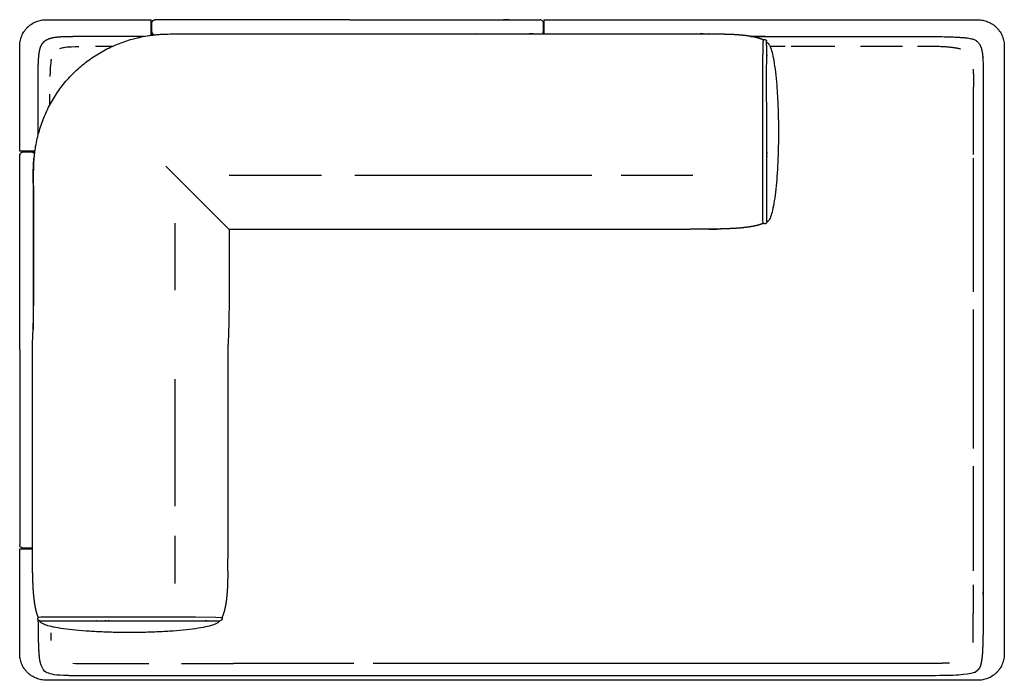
# Model space of a CAD drawing. Header units: millimetres. Extents: x -429 to 783, y -778 to 171.
# Tile 3 of 219: x -429 to -280, y -583 to -483. Entities that reach past the tile are written whole.
import ezdxf

# ---------------------------------------------------------------- set-up
doc = ezdxf.new("R2010")
doc.units = ezdxf.units.MM
doc.layers.get('0').update_dxf_attribs({"true_color": 0x000000})

msp = doc.modelspace()

# ---------------------------------------------------------------- linework, layer by layer
at = {"linetype": 'Continuous', "lineweight": -3}
for p, q in [((-405.89, -523.74), (-405.89, -513.6)), ((-405.89, -546.58), (-405.89, -537.25)), ((-405.89, -556.48), (-405.89, -546.58)), ((-405.89, -568.15), (-405.89, -560.95)), ((-426.59, -573.33), (-426.59, -573.33)), ((-421.35, -580.26), (-420.97, -580.27)), ((-420.97, -580.27), (-420.54, -580.27)), ((-420.54, -580.27), (-420.07, -580.27)), ((-420.07, -580.27), (-419.57, -580.27)), ((-419.57, -580.27), (-419.03, -580.27)), ((-394.25, -580.27), (-397.01, -580.27)), ((-391.3, -580.27), (-394.25, -580.27)), ((-388.19, -580.27), (-391.3, -580.27)), ((-384.95, -580.27), (-388.19, -580.27)), ((-381.62, -580.27), (-384.95, -580.27)), ((-378.83, -580.27), (-381.62, -580.27)), ((-374.77, -580.27), (-375.86, -580.27))]:
    msp.add_line(p, q, dxfattribs=at)
for points in [[(-315.79, -486.82), (-313.49, -486.82)], [(-312.59, -486.82), (-305.95, -486.82)], [(-302.09, -486.82), (-295.74, -486.82)], [(-293.45, -486.82), (-291.12, -486.82)], [(-397.71, -514.57), (-407.28, -505)], [(-397.71, -506.33), (-383.7, -506.33)], [(-426.23, -573.21), (-402.77, -573.2), (-399.69, -573.29), (-398.88, -573.31)]]:
    msp.add_lwpolyline(points, dxfattribs=at)
for points, weights in [([(-429.41, -486.81), (-429.41, -482.81), (-425.41, -482.81)], [1, 0.707106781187, 1]), ([(-409.51, -485.16), (-409.51, -482.81), (-409.51, -482.81)], [0.950078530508, 0.819536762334, 1]), ([(-408.99, -482.82), (-408.95, -482.81), (-408.9, -482.81)], [0.935929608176, 0.963388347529, 1]), ([(-350.5, -482.83), (-350.56, -482.81), (-350.62, -482.81)], [0.918640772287, 0.951184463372, 1]), ([(-350.02, -482.81), (-350.02, -482.81), (-350.02, -484.93)], [1, 0.829562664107, 0.936533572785]), ([(-284.31, -482.83), (-280.31, -482.83), (-280.31, -486.83)], [1, 0.707106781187, 1]), ([(-409.4, -484.63), (-409.38, -485.05), (-408.96, -485.09)], [0.978004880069, 0.740445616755, 0.956351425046]), ([(-350.12, -484.62), (-350.13, -484.8), (-350.25, -484.93)], [0.978004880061, 0.861051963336, 0.854005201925]), ([(-427.1, -502.71), (-429.41, -502.71), (-429.41, -502.71)], [0.947488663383, 0.821348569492, 1]), ([(-429.39, -503.2), (-429.41, -503.26), (-429.41, -503.32)], [0.918640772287, 0.951184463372, 1]), ([(-427.59, -502.82), (-427.27, -502.84), (-427.15, -503.14)], [0.978004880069, 0.783608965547, 0.892863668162]), ([(-429.4, -562.4), (-429.41, -562.36), (-429.41, -562.31)], [0.935929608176, 0.963388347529, 1]), ([(-429.41, -562.91), (-429.41, -562.91), (-427.48, -562.91)], [1, 0.83867362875, 0.925889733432]), ([(-426.62, -573.65), (-426.73, -573.44), (-426.59, -573.33)], [1, 0.707658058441, 0.998899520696]), ([(-426.36, -573.82), (-426.54, -573.83), (-426.62, -573.65)], [1, 0.707106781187, 1]), ([(-425.41, -582.81), (-429.41, -582.81), (-429.41, -578.81)], [1, 0.707106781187, 1]), ([(-280.31, -578.83), (-280.31, -582.83), (-284.31, -582.83)], [1, 0.707106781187, 1])]:
    msp.add_rational_spline(points, weights, degree=2, dxfattribs=at)
for points, degree in [([(-425.41, -482.81), (-417.46, -482.81), (-409.51, -482.81)], 2), ([(-354.84, -482.81), (-354.27, -482.81), (-353.14, -482.81), (-351.76, -482.81), (-350.84, -482.81), (-350.62, -482.81), (-350.62, -482.81)], 3), ([(-350.02, -482.81), (-317.16, -482.82), (-284.31, -482.83)], 2), ([(-409.4, -484.6), (-409.4, -484.17), (-409.4, -483.74), (-409.4, -483.31)], 3), ([(-350.12, -483.31), (-350.12, -483.74), (-350.12, -484.17), (-350.12, -484.59)], 3), ([(-409.4, -484.63), (-409.4, -484.62), (-409.4, -484.61), (-409.4, -484.6)], 3), ([(-409.4, -485.15), (-409.4, -484.89), (-409.4, -484.63)], 2), ([(-350.12, -484.59), (-350.12, -484.6), (-350.12, -484.61), (-350.12, -484.62)], 3), ([(-350.12, -484.93), (-350.12, -484.78), (-350.12, -484.62)], 2), ([(-316.8, -485.94), (-316.79, -485.89), (-316.77, -485.85)], 2), ([(-316.77, -485.85), (-316.77, -485.85), (-316.77, -485.85)], 2), ([(-316.29, -513.42), (-316.3, -507.11), (-316.28, -502.62), (-316.29, -496.11), (-316.31, -490.83), (-316.28, -487.77), (-316.29, -486.57), (-316.31, -486.06)], 3), ([(-429.41, -502.71), (-429.41, -494.76), (-429.41, -486.81)], 2), ([(-417.92, -486.83), (-417.18, -486.83), (-416.32, -486.82), (-415.31, -486.82)], 3), ([(-291.12, -486.82), (-288.43, -486.82), (-286.92, -487.23)], 2), ([(-280.31, -486.83), (-280.31, -532.83), (-280.31, -578.83)], 2), ([(-285.01, -490.29), (-285.01, -490.47), (-285.01, -490.65)], 2), ([(-316.31, -490.83), (-316.31, -490.81), (-316.31, -490.8)], 2), ([(-285.01, -490.65), (-285, -490.85), (-285, -491.04)], 2), ([(-285, -491.04), (-285, -491.26), (-285, -491.47)], 2), ([(-285, -491.47), (-285, -491.71), (-285, -491.94)], 2), ([(-285, -491.94), (-285, -492.2), (-285, -492.45)], 2), ([(-285, -492.45), (-285, -492.72), (-285, -493)], 2), ([(-424.82, -495.67), (-424.82, -495.09), (-424.82, -494.57), (-424.82, -494.1)], 3), ([(-316.28, -501.78), (-316.28, -501.78), (-316.28, -501.78)], 2), ([(-429.41, -507.54), (-429.41, -506.97), (-429.41, -505.84), (-429.41, -504.46), (-429.41, -503.54), (-429.41, -503.32), (-429.41, -503.32)], 3), ([(-428.91, -502.82), (-428.48, -502.82), (-428.05, -502.82), (-427.62, -502.82)], 3), ([(-427.62, -502.82), (-427.61, -502.82), (-427.6, -502.82), (-427.59, -502.82)], 3), ([(-427.11, -502.82), (-427.35, -502.82), (-427.59, -502.82)], 2), ([(-316.3, -504.82), (-316.3, -504.82), (-316.3, -504.82)], 2), ([(-316.3, -504.82), (-316.3, -504.85), (-316.3, -504.87)], 2), ([(-378.68, -506.33), (-360.72, -506.33), (-342.75, -506.33)], 2), ([(-338.32, -506.33), (-332.91, -506.33), (-327.5, -506.33)], 2), ([(-316.77, -513.65), (-316.83, -513.59), (-316.88, -513.5), (-316.89, -513.29)], 3), ([(-358.12, -514.55), (-377.91, -514.56), (-397.71, -514.57)], 2), ([(-325.1, -514.55), (-324.45, -514.53), (-323.8, -514.51)], 2), ([(-285, -517.84), (-285, -516.46), (-285, -515.08)], 2), ([(-285, -520.8), (-285, -519.32), (-285, -517.84)], 2), ([(-285, -523.91), (-285, -522.35), (-285, -520.8)], 2), ([(-285, -524.03), (-285, -523.97), (-285, -523.91)], 2), ([(-285, -527.15), (-285, -526.92), (-285, -526.69)], 2), ([(-285, -530.49), (-285, -528.82), (-285, -527.15)], 2), ([(-285, -533.9), (-285, -532.19), (-285, -530.49)], 2), ([(-285, -537.34), (-285, -535.62), (-285, -533.9)], 2), ([(-285, -540.8), (-285, -539.07), (-285, -537.34)], 2), ([(-285, -544.23), (-285, -542.52), (-285, -540.8)], 2), ([(-285, -547.62), (-285, -545.93), (-285, -544.23)], 2), ([(-285, -547.74), (-285, -547.68), (-285, -547.62)], 2), ([(-285, -550.92), (-285, -550.66), (-285, -550.41)], 2), ([(-285, -554.11), (-285, -552.51), (-285, -550.92)], 2), ([(-285, -557.16), (-285, -555.63), (-285, -554.11)], 2), ([(-285, -560.04), (-285, -558.6), (-285, -557.16)], 2), ([(-285, -562.71), (-285, -561.37), (-285, -560.04)], 2), ([(-429.41, -578.81), (-429.41, -570.86), (-429.41, -562.91)], 2), ([(-427.62, -562.81), (-428.05, -562.81), (-428.48, -562.81), (-428.91, -562.81)], 3), ([(-427.59, -562.81), (-427.6, -562.81), (-427.61, -562.81), (-427.62, -562.81)], 3), ([(-427.48, -562.81), (-427.54, -562.81), (-427.59, -562.81)], 2), ([(-285, -565.16), (-285, -563.94), (-285, -562.71)], 2), ([(-397.91, -566.3), (-397.89, -565.71), (-397.87, -565.11)], 2), ([(-285, -566.25), (-285, -565.7), (-285, -565.16)], 2), ([(-285, -569.3), (-285, -568.83), (-285, -568.36)], 2), ([(-285, -571.01), (-285, -570.15), (-285, -569.3)], 2), ([(-285, -572.51), (-285, -571.76), (-285, -571.01)], 2), ([(-285.01, -573.81), (-285, -573.16), (-285, -572.51)], 2), ([(-426.59, -573.33), (-426.66, -573.13), (-426.73, -572.93)], 2), ([(-426.59, -573.33), (-426.53, -573.28), (-426.44, -573.22), (-426.23, -573.21)], 3), ([(-426.36, -573.82), (-420.05, -573.8), (-415.56, -573.82), (-409.05, -573.81), (-403.77, -573.8), (-400.71, -573.82), (-399.51, -573.82), (-399, -573.79)], 3), ([(-417.76, -573.81), (-417.79, -573.81), (-417.81, -573.81)], 2), ([(-417.76, -573.81), (-417.76, -573.81), (-417.76, -573.81)], 2), ([(-414.72, -573.82), (-414.72, -573.82), (-414.72, -573.82)], 2), ([(-403.77, -573.8), (-403.75, -573.8), (-403.74, -573.8)], 2), ([(-398.88, -573.31), (-398.83, -573.31), (-398.79, -573.33)], 2), ([(-398.79, -573.33), (-398.79, -573.33), (-398.78, -573.33)], 2), ([(-285.01, -574.92), (-285.01, -574.36), (-285.01, -573.81)], 2), ([(-285.02, -575.86), (-285.02, -575.39), (-285.01, -574.92)], 2), ([(-285.05, -577.11), (-285.04, -576.88), (-285.04, -576.65)], 2), ([(-285.04, -576.65), (-285.03, -576.25), (-285.02, -575.86)], 2), ([(-349.4, -580.27), (-362.08, -580.27), (-374.77, -580.27)], 2), ([(-345.97, -580.27), (-347.68, -580.27), (-349.4, -580.27)], 2), ([(-342.59, -580.27), (-344.28, -580.27), (-345.97, -580.27)], 2), ([(-312.11, -580.29), (-327.35, -580.28), (-342.59, -580.27)], 2), ([(-308.93, -580.29), (-310.52, -580.29), (-312.11, -580.29)], 2), ([(-305.88, -580.29), (-307.4, -580.29), (-308.93, -580.29)], 2), ([(-303.01, -580.29), (-304.44, -580.29), (-305.88, -580.29)], 2), ([(-301.67, -580.29), (-302.34, -580.29), (-303.01, -580.29)], 2), ([(-300.41, -580.29), (-301.36, -580.29), (-302.32, -580.29)], 2), ([(-298.22, -580.29), (-299.31, -580.29), (-300.41, -580.29)], 2), ([(-296.28, -580.29), (-297.25, -580.29), (-298.22, -580.29)], 2), ([(-294.57, -580.29), (-295.42, -580.29), (-296.28, -580.29)], 2), ([(-293.07, -580.28), (-293.82, -580.29), (-294.57, -580.29)], 2), ([(-291.78, -580.28), (-292.42, -580.28), (-293.07, -580.28)], 2), ([(-290.67, -580.27), (-291.22, -580.28), (-291.78, -580.28)], 2), ([(-289.73, -580.26), (-290.2, -580.27), (-290.67, -580.27)], 2), ([(-288.95, -580.25), (-289.34, -580.25), (-289.73, -580.26)], 2), ([(-288.61, -580.24), (-288.78, -580.24), (-288.95, -580.25)], 2), ([(-284.31, -582.83), (-354.86, -582.82), (-425.41, -582.81)], 2)]:
    msp.add_open_spline(points, degree=degree, dxfattribs=at)
for points, degree, knots in [([(-409.4, -483.31), (-409.4, -483.18), (-409.35, -483.05), (-409.26, -482.96), (-409.25, -482.95), (-409.24, -482.94), (-409.23, -482.94), (-409.22, -482.93), (-409.21, -482.92), (-409.2, -482.92), (-409.19, -482.91), (-409.18, -482.9), (-409.18, -482.9), (-409.17, -482.89), (-409.16, -482.88), (-409.15, -482.88), (-409.14, -482.87), (-409.13, -482.87), (-409.12, -482.86), (-409.11, -482.86), (-409.1, -482.85), (-409.09, -482.85), (-409.08, -482.85), (-409.06, -482.84), (-409.05, -482.84), (-409.04, -482.84), (-409.03, -482.83), (-409.02, -482.83), (-409.01, -482.83), (-409, -482.82), (-408.99, -482.82)], 3, [0, 0, 0, 0, 4.028737, 4.028737, 4.028737, 5.028737, 5.028737, 5.028737, 6.028737, 6.028737, 6.028737, 7.028737, 7.028737, 7.028737, 8.028737, 8.028737, 8.028737, 9.028737, 9.028737, 9.028737, 10.028737, 10.028737, 10.028737, 11.028737, 11.028737, 11.028737, 12.028737, 12.028737, 12.028737, 13.028737, 13.028737, 13.028737, 13.028737]), ([(-404.68, -482.81), (-405.25, -482.81), (-406.38, -482.81), (-407.76, -482.81), (-408.68, -482.81), (-408.9, -482.81), (-408.9, -482.81)], 3, [0, 0, 0, 0, 17.031643, 34.063285, 51.094928, 68.108857, 68.108857, 68.108857, 68.108857]), ([(-379.41, -482.81), (-382.04, -482.81), (-384.68, -482.81), (-394.68, -482.81), (-404.68, -482.81)], 2, [-25.913351, -25.913351, -25.913351, -2.742553, -2.742553, 197.251097, 197.251097, 197.251097]), ([(-379.41, -482.81), (-367.76, -482.81), (-356.11, -482.81), (-355.48, -482.81), (-354.84, -482.81)], 2, [-25.913351, -25.913351, -25.913351, -2.742553, -2.742553, 197.251097, 197.251097, 197.251097]), ([(-350.5, -482.83), (-350.41, -482.85), (-350.33, -482.89), (-350.27, -482.96), (-350.18, -483.05), (-350.12, -483.18), (-350.12, -483.31)], 3, [1.238993, 1.238993, 1.238993, 1.238993, 3.966027, 3.966027, 3.966027, 7.994763, 7.994763, 7.994763, 7.994763]), ([(-427.49, -531.98), (-427.44, -531.22), (-427.41, -530.46), (-427.38, -529.69), (-427.35, -528.94), (-427.33, -528.18), (-427.31, -527.42), (-427.3, -526.67), (-427.29, -525.91), (-427.28, -525.16), (-427.28, -524.4), (-427.27, -523.64), (-427.27, -522.89), (-427.27, -522.47), (-427.27, -522.06), (-427.27, -521.64), (-427.28, -520.89), (-427.28, -520.14), (-427.28, -519.39), (-427.28, -518.64), (-427.28, -517.89), (-427.28, -517.15), (-427.28, -516.76), (-427.28, -516.38), (-427.28, -516), (-427.28, -515.63), (-427.28, -515.27), (-427.28, -514.9), (-427.28, -513.83), (-427.29, -512.77), (-427.29, -511.71), (-427.29, -511.52), (-427.29, -511.34), (-427.29, -511.16), (-427.29, -510.9), (-427.29, -510.64), (-427.29, -510.38), (-427.29, -510.16), (-427.29, -509.94), (-427.29, -509.72), (-427.29, -509.35), (-427.29, -508.97), (-427.29, -508.6), (-427.29, -508.41), (-427.29, -508.22), (-427.29, -508.04), (-427.3, -507.76), (-427.3, -507.48), (-427.3, -507.2), (-427.3, -506.82), (-427.3, -506.44), (-427.3, -506.06), (-427.3, -505.87), (-427.3, -505.68), (-427.29, -505.49), (-427.29, -505.3), (-427.28, -505.1), (-427.28, -504.91), (-427.26, -504.52), (-427.24, -504.13), (-427.21, -503.75), (-427.2, -503.55), (-427.18, -503.36), (-427.16, -503.16), (-427.13, -502.97), (-427.11, -502.77), (-427.08, -502.57), (-427.03, -502.18), (-426.96, -501.8), (-426.88, -501.41), (-426.8, -501), (-426.7, -500.59), (-426.59, -500.18), (-426.39, -499.42), (-426.15, -498.67), (-425.86, -497.94), (-425.58, -497.21), (-425.25, -496.49), (-424.89, -495.8), (-424.71, -495.45), (-424.51, -495.1), (-424.31, -494.77), (-424.11, -494.43), (-423.89, -494.1), (-423.67, -493.78), (-423.23, -493.13), (-422.75, -492.51), (-422.23, -491.91), (-421.97, -491.62), (-421.7, -491.33), (-421.42, -491.04), (-421.14, -490.77), (-420.86, -490.49), (-420.57, -490.23), (-419.98, -489.71), (-419.37, -489.21), (-418.72, -488.76), (-418.08, -488.31), (-417.41, -487.89), (-416.72, -487.52), (-416.03, -487.14), (-415.32, -486.81), (-414.59, -486.51), (-413.86, -486.22), (-413.11, -485.96), (-412.36, -485.75), (-412.1, -485.68), (-411.84, -485.61), (-411.57, -485.55), (-411.38, -485.5), (-411.19, -485.46), (-410.99, -485.42), (-410.61, -485.33), (-410.22, -485.26), (-409.83, -485.2), (-409.64, -485.18), (-409.44, -485.15), (-409.25, -485.13), (-409.15, -485.11), (-409.05, -485.1), (-408.95, -485.09), (-408.85, -485.08), (-408.75, -485.07), (-408.66, -485.07), (-408.46, -485.05), (-408.27, -485.03), (-408.07, -485.02), (-407.88, -485.01), (-407.68, -485), (-407.49, -484.99), (-407.1, -484.98), (-406.72, -484.97), (-406.33, -484.96), (-406.14, -484.96), (-405.95, -484.96), (-405.76, -484.96), (-405.57, -484.96), (-405.38, -484.96), (-405.19, -484.96), (-405.07, -484.96), (-404.96, -484.96), (-404.84, -484.96), (-404.72, -484.96), (-404.61, -484.96), (-404.49, -484.96), (-404.38, -484.96), (-404.26, -484.96), (-404.14, -484.96), (-404.03, -484.96), (-403.91, -484.96), (-403.8, -484.96), (-403.42, -484.96), (-403.05, -484.96), (-402.67, -484.96), (-402.41, -484.96), (-402.14, -484.96), (-401.88, -484.96), (-401.62, -484.96), (-401.35, -484.96), (-401.09, -484.96), (-400.19, -484.95), (-399.29, -484.95), (-398.39, -484.95), (-397.63, -484.95), (-396.86, -484.95), (-396.1, -484.95), (-395.35, -484.95), (-394.6, -484.95), (-393.85, -484.95), (-392.35, -484.95), (-390.86, -484.94), (-389.36, -484.94), (-386.36, -484.94), (-383.36, -484.94), (-379.82, -484.93)], 3, [0, 0, 0, 0, 22.919271, 22.919271, 22.919271, 45.668045, 45.668045, 45.668045, 68.288205, 68.288205, 68.288205, 91.012996, 91.012996, 91.012996, 103.468734, 103.468734, 103.468734, 125.947557, 125.947557, 125.947557, 148.426689, 148.426689, 148.426689, 159.868449, 159.868449, 159.868449, 170.903137, 170.903137, 170.903137, 202.791207, 202.791207, 202.791207, 208.312131, 208.312131, 208.312131, 216.078854, 216.078854, 216.078854, 222.662321, 222.662321, 222.662321, 233.919208, 233.919208, 233.919208, 239.516849, 239.516849, 239.516849, 247.856252, 247.856252, 247.856252, 259.254235, 259.254235, 259.254235, 264.968339, 264.968339, 264.968339, 270.770332, 270.770332, 270.770332, 282.435041, 282.435041, 282.435041, 288.293827, 288.293827, 288.293827, 294.231014, 294.231014, 294.231014, 306.035917, 306.035917, 306.035917, 318.713056, 318.713056, 318.713056, 342.251409, 342.251409, 342.251409, 365.815289, 365.815289, 365.815289, 377.663495, 377.663495, 377.663495, 389.410513, 389.410513, 389.410513, 413.034098, 413.034098, 413.034098, 424.90236, 424.90236, 424.90236, 436.665307, 436.665307, 436.665307, 460.298921, 460.298921, 460.298921, 483.923445, 483.923445, 483.923445, 507.519917, 507.519917, 507.519917, 531.098939, 531.098939, 531.098939, 539.203927, 539.203927, 539.203927, 545.132549, 545.132549, 545.132549, 556.961896, 556.961896, 556.961896, 562.861727, 562.861727, 562.861727, 565.837526, 565.837526, 565.837526, 568.80168, 568.80168, 568.80168, 574.674768, 574.674768, 574.674768, 580.507372, 580.507372, 580.507372, 592.059297, 592.059297, 592.059297, 597.782285, 597.782285, 597.782285, 603.478935, 603.478935, 603.478935, 606.982629, 606.982629, 606.982629, 610.475519, 610.475519, 610.475519, 613.957032, 613.957032, 613.957032, 617.429191, 617.429191, 617.429191, 628.679411, 628.679411, 628.679411, 636.587656, 636.587656, 636.587656, 644.508939, 644.508939, 644.508939, 671.495746, 671.495746, 671.495746, 694.383281, 694.383281, 694.383281, 716.8584, 716.8584, 716.8584, 761.822599, 761.822599, 761.822599, 851.772402, 851.772402, 851.772402, 851.772402]), ([(-426.6, -500.23), (-426.6, -499.84), (-426.6, -499.45), (-426.6, -498.82), (-426.6, -498.2), (-426.6, -497.63), (-426.6, -497.06), (-426.6, -496.55), (-426.6, -496.03), (-426.6, -495.57), (-426.6, -495.1), (-426.6, -494.68), (-426.6, -494.26), (-426.6, -493.87), (-426.6, -493.48), (-426.6, -493.13), (-426.6, -492.77), (-426.6, -492.44), (-426.6, -492.11), (-426.6, -491.8), (-426.6, -491.5), (-426.6, -491.21), (-426.6, -490.92), (-426.6, -490.65), (-426.6, -490.37), (-426.6, -490.12), (-426.59, -489.87), (-426.59, -489.63), (-426.58, -489.4), (-426.57, -489.18), (-426.56, -488.96), (-426.55, -488.76), (-426.53, -488.56), (-426.52, -488.37), (-426.5, -488.18), (-426.48, -488.01), (-426.46, -487.84), (-426.43, -487.68), (-426.4, -487.53), (-426.37, -487.38), (-426.33, -487.24), (-426.29, -487.11), (-426.25, -486.98), (-426.2, -486.86), (-426.16, -486.74), (-426.1, -486.64), (-426.05, -486.53), (-425.98, -486.43), (-425.92, -486.34), (-425.84, -486.25), (-425.77, -486.17), (-425.69, -486.1), (-425.6, -486.02), (-425.51, -485.96), (-425.42, -485.89), (-425.31, -485.83), (-425.21, -485.78), (-425.09, -485.73), (-424.97, -485.68), (-424.85, -485.64), (-424.72, -485.6), (-424.58, -485.56), (-424.43, -485.53), (-424.28, -485.5), (-424.12, -485.47), (-423.95, -485.45), (-423.78, -485.43), (-423.6, -485.41), (-423.42, -485.39), (-423.22, -485.38), (-423.02, -485.37), (-422.8, -485.36), (-422.58, -485.35), (-422.35, -485.34), (-422.12, -485.34), (-421.87, -485.33), (-421.62, -485.33), (-421.35, -485.33), (-421.08, -485.32), (-420.79, -485.32), (-420.5, -485.32), (-420.2, -485.32), (-419.89, -485.32), (-419.56, -485.32), (-419.24, -485.32), (-418.88, -485.32), (-418.53, -485.32), (-418.14, -485.32), (-417.76, -485.32), (-417.34, -485.32), (-416.92, -485.32), (-416.45, -485.32), (-415.99, -485.32), (-415.48, -485.32), (-414.97, -485.32), (-414.4, -485.32), (-413.84, -485.32), (-413.21, -485.32), (-412.59, -485.32), (-411.9, -485.32), (-411.21, -485.32), (-410.87, -485.32), (-410.53, -485.32)], 2, [-104.565098, -104.565098, -104.565098, -104, -104, -103, -103, -102, -102, -101, -101, -100, -100, -99, -99, -98, -98, -97, -97, -96, -96, -95, -95, -94, -94, -93, -93, -92, -92, -91, -91, -90, -90, -89, -89, -88, -88, -87, -87, -86, -86, -85, -85, -84, -84, -83, -83, -82, -82, -81, -81, -80, -80, -79, -79, -78, -78, -77, -77, -76, -76, -75, -75, -74, -74, -73, -73, -72, -72, -71, -71, -70, -70, -69, -69, -68, -68, -67, -67, -66, -66, -65, -65, -64, -64, -63, -63, -62, -62, -61, -61, -60, -60, -59, -59, -58, -58, -57, -57, -56, -56, -55, -55, -54.549527, -54.549527, -54.549527]), ([(-318.48, -485.33), (-318.32, -485.33), (-318.15, -485.33), (-317.37, -485.33), (-316.58, -485.34), (-303.57, -485.35), (-290.55, -485.36), (-289.96, -485.37), (-289.36, -485.38), (-288.85, -485.4), (-288.35, -485.41), (-287.91, -485.43), (-287.48, -485.44), (-287.12, -485.47), (-286.76, -485.49), (-286.46, -485.52), (-286.16, -485.54), (-285.91, -485.58), (-285.67, -485.61), (-285.47, -485.65), (-285.27, -485.7), (-285.11, -485.74), (-284.95, -485.79), (-284.83, -485.85), (-284.7, -485.91), (-284.6, -485.97), (-284.5, -486.04), (-284.41, -486.11), (-284.33, -486.19), (-284.26, -486.27), (-284.18, -486.35), (-284.12, -486.45), (-284.05, -486.54), (-284, -486.65), (-283.94, -486.76), (-283.9, -486.88), (-283.85, -486.99), (-283.81, -487.12), (-283.77, -487.25), (-283.73, -487.4), (-283.7, -487.54), (-283.67, -487.7), (-283.64, -487.86), (-283.62, -488.03), (-283.6, -488.2), (-283.58, -488.39), (-283.57, -488.57), (-283.55, -488.78), (-283.54, -488.98), (-283.53, -489.2), (-283.52, -489.41), (-283.51, -489.65), (-283.51, -489.88), (-283.5, -490.14), (-283.5, -490.39), (-283.5, -490.66), (-283.5, -490.93), (-283.5, -491.22), (-283.5, -491.51), (-283.5, -491.82), (-283.5, -492.13), (-283.5, -529.08), (-283.5, -566.03), (-283.5, -567.16), (-283.5, -568.29), (-283.5, -569.3), (-283.5, -570.3), (-283.5, -571.2), (-283.5, -572.09), (-283.5, -572.88), (-283.51, -573.67), (-283.51, -574.35), (-283.52, -575.04), (-283.53, -575.64), (-283.54, -576.23), (-283.55, -576.74), (-283.57, -577.26), (-283.58, -577.69), (-283.6, -578.12), (-283.62, -578.49), (-283.64, -578.85), (-283.67, -579.15), (-283.7, -579.46), (-283.73, -579.7), (-283.77, -579.95), (-283.81, -580.15), (-283.85, -580.35), (-283.9, -580.51), (-283.94, -580.67), (-284, -580.8), (-284.05, -580.93), (-284.12, -581.03), (-284.18, -581.13), (-284.26, -581.22), (-284.33, -581.3), (-284.41, -581.38), (-284.5, -581.45), (-284.6, -581.52), (-284.7, -581.58), (-284.83, -581.64), (-284.95, -581.7), (-285.11, -581.75), (-285.27, -581.79), (-285.47, -581.83), (-285.67, -581.88), (-285.91, -581.91), (-286.16, -581.94), (-286.46, -581.97), (-286.76, -582), (-287.12, -582.02), (-287.48, -582.05), (-287.91, -582.06), (-288.35, -582.08), (-288.85, -582.09), (-289.36, -582.11), (-289.96, -582.12), (-290.55, -582.13), (-291.24, -582.13), (-291.92, -582.14), (-292.71, -582.14), (-293.49, -582.15), (-294.38, -582.15), (-295.27, -582.15), (-296.28, -582.15), (-297.29, -582.15), (-298.41, -582.15), (-299.54, -582.15), (-359.72, -582.14), (-419.89, -582.14), (-420.2, -582.14), (-420.5, -582.14), (-420.79, -582.13), (-421.08, -582.13), (-421.35, -582.13), (-421.62, -582.13), (-421.87, -582.13), (-422.12, -582.12), (-422.35, -582.12), (-422.58, -582.11), (-422.8, -582.1), (-423.02, -582.09), (-423.22, -582.08), (-423.42, -582.06), (-423.6, -582.05), (-423.78, -582.03), (-423.95, -582.01), (-424.12, -581.98), (-424.28, -581.96), (-424.43, -581.93), (-424.58, -581.89), (-424.72, -581.86), (-424.85, -581.82), (-424.97, -581.78), (-425.09, -581.73), (-425.21, -581.68), (-425.31, -581.62), (-425.42, -581.57), (-425.51, -581.5), (-425.6, -581.44), (-425.69, -581.36), (-425.77, -581.29), (-425.84, -581.2), (-425.92, -581.12), (-425.98, -581.01), (-426.05, -580.91), (-426.1, -580.78), (-426.16, -580.65), (-426.2, -580.49), (-426.25, -580.33), (-426.29, -580.13), (-426.33, -579.93), (-426.37, -579.69), (-426.4, -579.44), (-426.43, -579.14), (-426.46, -578.84), (-426.48, -578.47), (-426.5, -578.11), (-426.52, -577.67), (-426.53, -577.24), (-426.55, -576.73), (-426.56, -576.22), (-426.57, -575.62), (-426.58, -575.03), (-426.58, -574.36), (-426.59, -573.7)], 2, [-29.186622, -29.186622, -29.186622, -29, -29, -28, -28, -27, -27, -26, -26, -25, -25, -24, -24, -23, -23, -22, -22, -21, -21, -20, -20, -19, -19, -18, -18, -17, -17, -16, -16, -15, -15, -14, -14, -13, -13, -12, -12, -11, -11, -10, -10, -9, -9, -8, -8, -7, -7, -6, -6, -5, -5, -4, -4, -3, -3, -2, -2, -1, -1, 0, 0, 32, 32, 33, 33, 34, 34, 35, 35, 36, 36, 37, 37, 38, 38, 39, 39, 40, 40, 41, 41, 42, 42, 43, 43, 44, 44, 45, 45, 46, 46, 47, 47, 48, 48, 49, 49, 50, 50, 51, 51, 52, 52, 53, 53, 54, 54, 55, 55, 56, 56, 57, 57, 58, 58, 59, 59, 60, 60, 61, 61, 62, 62, 63, 63, 64, 64, 96, 96, 97, 97, 98, 98, 99, 99, 100, 100, 101, 101, 102, 102, 103, 103, 104, 104, 105, 105, 106, 106, 107, 107, 108, 108, 109, 109, 110, 110, 111, 111, 112, 112, 113, 113, 114, 114, 115, 115, 116, 116, 117, 117, 118, 118, 119, 119, 120, 120, 121, 121, 122, 122, 123, 123, 123.963597, 123.963597, 123.963597]), ([(-379.82, -484.93), (-379.19, -484.93), (-378.56, -484.93), (-377.57, -484.93), (-376.59, -484.93), (-375.61, -484.93), (-374.63, -484.93), (-373.65, -484.93), (-372.68, -484.93), (-371.72, -484.93), (-370.76, -484.93), (-369.8, -484.93), (-368.85, -484.93), (-367.92, -484.93), (-366.98, -484.93), (-366.06, -484.93), (-365.14, -484.93), (-364.24, -484.93), (-363.34, -484.93), (-362.47, -484.93), (-361.59, -484.93), (-360.73, -484.93), (-359.88, -484.93), (-359.06, -484.93), (-358.23, -484.93), (-357.43, -484.93), (-356.64, -484.93), (-355.87, -484.93), (-355.1, -484.93), (-354.37, -484.93), (-353.64, -484.93), (-352.95, -484.93), (-352.25, -484.93), (-351.6, -484.93), (-350.94, -484.93), (-339.01, -484.93), (-327.07, -484.94), (-326.49, -484.94), (-325.91, -484.94), (-325.37, -484.95), (-324.82, -484.95), (-324.31, -484.96), (-323.8, -484.97)], 2, [287, 287, 287, 288, 288, 289, 289, 290, 290, 291, 291, 292, 292, 293, 293, 294, 294, 295, 295, 296, 296, 297, 297, 298, 298, 299, 299, 300, 300, 301, 301, 302, 302, 303, 303, 304, 304, 305, 305, 306, 306, 307, 307, 308, 308, 308]), ([(-323.8, -484.97), (-323.32, -484.97), (-322.85, -484.97), (-322.39, -484.98), (-321.93, -485), (-321.51, -485.01), (-321.08, -485.03), (-320.69, -485.06), (-320.29, -485.09), (-319.93, -485.12), (-319.56, -485.16), (-319.22, -485.21), (-318.89, -485.25), (-318.58, -485.31), (-318.27, -485.37), (-317.99, -485.44), (-317.71, -485.51), (-317.45, -485.59), (-317.19, -485.67), (-316.98, -485.76), (-316.77, -485.85)], 2, [0, 0, 0, 1, 1, 2, 2, 3, 3, 4, 4, 5, 5, 6, 6, 7, 7, 8, 8, 9, 9, 9.915918, 9.915918, 9.915918]), ([(-316.89, -513.29), (-316.9, -501.56), (-316.9, -489.83), (-316.86, -488.29), (-316.81, -486.75), (-316.8, -486.34), (-316.8, -485.94)], 2, [0, 0, 0, 234.597375, 234.597375, 265.487509, 265.487509, 273.539942, 273.539942, 273.539942]), ([(-423.35, -487.19), (-423.24, -487.14), (-422.81, -486.99), (-422.23, -486.9), (-420.45, -486.86)], 3, [134.850603, 134.850603, 134.850603, 134.850603, 146.580143, 175.32212, 175.32212, 175.32212, 175.32212]), ([(-424.78, -491.39), (-424.76, -490.25), (-424.7, -489.48), (-424.61, -488.94), (-424.58, -488.79)], 3, [24.085861, 24.085861, 24.085861, 24.085861, 48.860048, 61.201077, 61.201077, 61.201077, 61.201077]), ([(-316.29, -488.15), (-316.29, -488.14), (-316.29, -488.14), (-316.29, -488.13), (-316.29, -488.13), (-316.29, -488.12), (-316.29, -488.12), (-316.29, -488.11), (-316.29, -488.1), (-316.29, -488.09), (-316.29, -488.08)], 2, [0, 0, 0, 1.166667, 1.166667, 2.333333, 2.333333, 3.5, 3.5, 5.833333, 5.833333, 7, 7, 7]), ([(-316.29, -488.15), (-316.29, -488.15), (-316.29, -488.16), (-316.29, -488.16), (-316.29, -488.17), (-316.29, -488.17), (-316.29, -488.18), (-316.29, -488.18), (-316.29, -488.19), (-316.29, -488.19), (-316.29, -488.2), (-316.29, -488.2), (-316.29, -488.21), (-316.29, -488.21), (-316.29, -488.22), (-316.29, -488.22), (-316.29, -488.23), (-316.29, -488.23), (-316.29, -488.24), (-316.29, -488.24), (-316.29, -488.25), (-316.29, -488.25), (-316.29, -488.26), (-316.29, -488.26), (-316.29, -488.27), (-316.29, -488.27), (-316.29, -488.28)], 2, [-12, -12, -12, -11, -11, -10, -10, -9, -9, -8, -8, -7, -7, -6, -6, -5, -5, -4, -4, -3, -3, -2, -2, -1, -1, 0, 0, 0.982787, 0.982787, 0.982787]), ([(-316.29, -488.28), (-316.29, -488.29), (-316.29, -488.31), (-316.29, -488.3), (-316.29, -488.3), (-316.29, -488.29), (-316.29, -488.29), (-316.29, -488.28), (-316.29, -488.28), (-316.29, -488.27), (-316.29, -488.27), (-316.29, -488.26), (-316.29, -488.26), (-316.29, -488.25), (-316.29, -488.24), (-316.29, -488.24), (-316.29, -488.23), (-316.29, -488.23), (-316.29, -488.22), (-316.29, -488.22), (-316.29, -488.21), (-316.29, -488.21), (-316.29, -488.2), (-316.29, -488.2), (-316.29, -488.19), (-316.29, -488.19), (-316.29, -488.18), (-316.29, -488.18), (-316.29, -488.17), (-316.29, -488.17), (-316.29, -488.16)], 2, [1.020384, 1.020384, 1.020384, 2, 2, 3, 3, 4, 4, 5, 5, 6, 6, 7, 7, 8, 8, 9, 9, 10, 10, 11, 11, 12, 12, 13, 13, 14, 14, 15, 15, 15.590801, 15.590801, 15.590801]), ([(-285, -503.2), (-285, -502.93), (-285, -502.66), (-285, -501.92), (-285, -501.19), (-285, -500.52), (-285, -499.86), (-285, -499.26), (-285, -498.66), (-285, -498.12), (-285, -497.58), (-285, -497.09), (-285, -496.61), (-285, -496.17), (-285, -495.73), (-285, -495.34), (-285, -494.95), (-285, -494.59), (-285, -494.24), (-285, -493.91), (-285, -493.59), (-285, -493.29), (-285, -493)], 2, [5.668112, 5.668112, 5.668112, 6, 6, 7, 7, 8, 8, 9, 9, 10, 10, 11, 11, 12, 12, 13, 13, 14, 14, 15, 15, 16, 16, 16]), ([(-429.39, -503.2), (-429.37, -503.11), (-429.32, -503.03), (-429.26, -502.96), (-429.17, -502.87), (-429.04, -502.82), (-428.91, -502.82)], 3, [1.238993, 1.238993, 1.238993, 1.238993, 3.966027, 3.966027, 3.966027, 7.994763, 7.994763, 7.994763, 7.994763]), ([(-427.38, -507.54), (-427.38, -506.73), (-427.35, -505.23), (-427.26, -503.96), (-427.21, -503.56), (-427.19, -503.47)], 3, [0.000553, 0.000553, 0.000553, 0.000553, 23.879866, 46.032604, 56.511466, 56.511466, 56.511466, 56.511466]), ([(-316.29, -502.92), (-316.29, -502.95), (-316.29, -502.98), (-316.29, -503.01), (-316.29, -503.03), (-316.29, -503.06), (-316.29, -503.09), (-316.29, -503.11), (-316.29, -503.14)], 2, [6.888593, 6.888593, 6.888593, 7.916523, 7.916523, 8.944454, 8.944454, 9.972384, 9.972384, 10.988738, 10.988738, 10.988738]), ([(-316.29, -503.42), (-316.29, -503.44), (-316.29, -503.47), (-316.29, -503.49), (-316.29, -503.52), (-316.29, -503.55), (-316.29, -503.58)], 2, [7.109202, 7.109202, 7.109202, 8, 8, 9, 9, 9.994055, 9.994055, 9.994055]), ([(-285, -515.08), (-285, -513.8), (-285, -512.53), (-285, -511.35), (-285, -510.18), (-285, -509.11), (-285, -508.03), (-285, -507.05), (-285, -506.07), (-285, -505.18), (-285, -504.28), (-285, -504.04), (-285, -503.79)], 2, [0, 0, 0, 1, 1, 2, 2, 3, 3, 4, 4, 5, 5, 5.303368, 5.303368, 5.303368]), ([(-429.41, -532.81), (-429.41, -530.17), (-429.41, -527.54), (-429.41, -517.54), (-429.41, -507.54)], 2, [-25.913351, -25.913351, -25.913351, -2.742553, -2.742553, 197.251097, 197.251097, 197.251097]), ([(-427.38, -507.54), (-427.38, -517.54), (-427.38, -527.54), (-427.38, -528.63), (-427.38, -529.73)], 2, [0, 0, 0, 199.99365, 199.99365, 209.618349, 209.618349, 209.618349]), ([(-397.71, -514.57), (-397.71, -514.76), (-397.71, -514.95), (-397.71, -515.14), (-397.71, -515.87), (-397.7, -516.61), (-397.7, -517.35), (-397.7, -518.09), (-397.7, -518.83), (-397.7, -519.57), (-397.7, -519.99), (-397.7, -520.41), (-397.7, -520.83), (-397.7, -521.66), (-397.7, -522.49), (-397.7, -523.31), (-397.7, -524.21), (-397.7, -525.1), (-397.71, -525.98), (-397.71, -526.95), (-397.73, -527.92), (-397.75, -528.87), (-397.77, -529.91), (-397.81, -530.95), (-397.86, -531.98)], 3, [111.371232, 111.371232, 111.371232, 111.371232, 116.986081, 116.986081, 116.986081, 139.127693, 139.127693, 139.127693, 161.277254, 161.277254, 161.277254, 173.930636, 173.930636, 173.930636, 198.694786, 198.694786, 198.694786, 225.440876, 225.440876, 225.440876, 254.370352, 254.370352, 254.370352, 285.47609, 285.47609, 285.47609, 285.47609]), ([(-426.73, -572.93), (-426.81, -572.68), (-426.89, -572.42), (-426.95, -572.14), (-427.02, -571.86), (-427.07, -571.55), (-427.12, -571.24), (-427.17, -570.91), (-427.21, -570.57), (-427.25, -570.21), (-427.29, -569.84), (-427.32, -569.45), (-427.35, -569.05), (-427.37, -568.62), (-427.39, -568.2), (-427.41, -567.74), (-427.43, -567.28), (-427.44, -566.79), (-427.45, -566.3), (-427.46, -565.78), (-427.47, -565.26), (-427.47, -564.7), (-427.48, -564.14), (-427.48, -563.55), (-427.48, -562.95), (-427.48, -562.33), (-427.48, -561.7), (-427.48, -561.03), (-427.49, -560.36), (-427.49, -559.66), (-427.49, -558.96), (-427.49, -558.22), (-427.49, -557.48), (-427.49, -556.71), (-427.49, -555.94), (-427.49, -555.13), (-427.49, -554.33), (-427.49, -553.5), (-427.49, -552.67), (-427.49, -551.81), (-427.49, -550.95), (-427.49, -550.07), (-427.49, -549.19), (-427.49, -548.29), (-427.49, -547.39), (-427.49, -546.46), (-427.49, -545.54), (-427.49, -544.61), (-427.49, -543.67), (-427.49, -542.72), (-427.49, -541.76), (-427.49, -540.8), (-427.49, -539.84), (-427.49, -538.86), (-427.49, -537.89), (-427.49, -536.91), (-427.49, -535.93), (-427.49, -534.94), (-427.49, -533.96), (-427.49, -532.97), (-427.49, -531.98)], 2, [10.315253, 10.315253, 10.315253, 11.315253, 11.315253, 12.315253, 12.315253, 13.315253, 13.315253, 14.315253, 14.315253, 15.315253, 15.315253, 16.315253, 16.315253, 17.315253, 17.315253, 18.315253, 18.315253, 19.315253, 19.315253, 20.315253, 20.315253, 21.315253, 21.315253, 22.315253, 22.315253, 23.315253, 23.315253, 24.315253, 24.315253, 25.315253, 25.315253, 26.315253, 26.315253, 27.315253, 27.315253, 28.315253, 28.315253, 29.315253, 29.315253, 30.315253, 30.315253, 31.315253, 31.315253, 32.315253, 32.315253, 33.315253, 33.315253, 34.315253, 34.315253, 35.315253, 35.315253, 36.315253, 36.315253, 37.315253, 37.315253, 38.315253, 38.315253, 39.315253, 39.315253, 40.315253, 40.315253, 40.315253]), ([(-397.87, -565.11), (-397.87, -564.63), (-397.86, -564.14), (-397.86, -563.55), (-397.86, -562.95), (-397.86, -562.33), (-397.86, -561.7), (-397.86, -561.03), (-397.86, -560.36), (-397.86, -559.66), (-397.86, -558.96), (-397.86, -558.22), (-397.86, -557.48), (-397.86, -556.71), (-397.86, -555.94), (-397.86, -555.13), (-397.86, -554.33), (-397.86, -553.5), (-397.86, -552.67), (-397.86, -551.81), (-397.86, -550.95), (-397.86, -550.07), (-397.86, -549.19), (-397.86, -548.29), (-397.86, -547.39), (-397.86, -546.46), (-397.86, -545.54), (-397.86, -544.61), (-397.86, -543.67), (-397.86, -542.72), (-397.86, -541.76), (-397.86, -540.8), (-397.86, -539.84), (-397.86, -538.86), (-397.86, -537.89), (-397.86, -536.91), (-397.86, -535.93), (-397.86, -534.94), (-397.86, -533.96), (-397.86, -532.97), (-397.86, -531.98)], 2, [48.129919, 48.129919, 48.129919, 49, 49, 50, 50, 51, 51, 52, 52, 53, 53, 54, 54, 55, 55, 56, 56, 57, 57, 58, 58, 59, 59, 60, 60, 61, 61, 62, 62, 63, 63, 64, 64, 65, 65, 66, 66, 67, 67, 67.999963, 67.999963, 67.999963]), ([(-429.41, -532.81), (-429.41, -535.45), (-429.41, -538.09), (-429.41, -548.09), (-429.41, -558.09)], 2, [-25.913351, -25.913351, -25.913351, -2.742553, -2.742553, 197.251097, 197.251097, 197.251097]), ([(-429.41, -558.09), (-429.41, -558.66), (-429.41, -559.79), (-429.41, -561.17), (-429.41, -562.09), (-429.41, -562.31), (-429.41, -562.31)], 3, [0, 0, 0, 0, 17.031643, 34.063285, 51.094928, 68.108857, 68.108857, 68.108857, 68.108857]), ([(-428.91, -562.81), (-429.04, -562.81), (-429.17, -562.76), (-429.26, -562.66), (-429.27, -562.66), (-429.27, -562.65), (-429.28, -562.64), (-429.29, -562.63), (-429.3, -562.62), (-429.3, -562.61), (-429.31, -562.6), (-429.32, -562.59), (-429.32, -562.58), (-429.33, -562.57), (-429.34, -562.56), (-429.34, -562.55), (-429.35, -562.54), (-429.35, -562.53), (-429.36, -562.52), (-429.36, -562.51), (-429.37, -562.5), (-429.37, -562.49), (-429.37, -562.48), (-429.38, -562.47), (-429.38, -562.46), (-429.38, -562.45), (-429.39, -562.44), (-429.39, -562.43), (-429.39, -562.42), (-429.39, -562.41), (-429.4, -562.4)], 3, [0, 0, 0, 0, 4.028737, 4.028737, 4.028737, 5.028737, 5.028737, 5.028737, 6.028737, 6.028737, 6.028737, 7.028737, 7.028737, 7.028737, 8.028737, 8.028737, 8.028737, 9.028737, 9.028737, 9.028737, 10.028737, 10.028737, 10.028737, 11.028737, 11.028737, 11.028737, 12.028737, 12.028737, 12.028737, 13.028737, 13.028737, 13.028737, 13.028737]), ([(-397.91, -566.3), (-397.91, -566.78), (-397.91, -567.25), (-397.92, -567.71), (-397.93, -568.17), (-397.95, -568.6), (-397.97, -569.02), (-398, -569.42), (-398.03, -569.81), (-398.06, -570.18), (-398.1, -570.54), (-398.14, -570.88), (-398.19, -571.22), (-398.25, -571.53), (-398.31, -571.83), (-398.38, -572.12), (-398.44, -572.4), (-398.53, -572.65), (-398.61, -572.91), (-398.7, -573.12), (-398.79, -573.33)], 2, [0, 0, 0, 1, 1, 2, 2, 3, 3, 4, 4, 5, 5, 6, 6, 7, 7, 8, 8, 9, 9, 9.915918, 9.915918, 9.915918]), ([(-416.36, -573.81), (-416.38, -573.81), (-416.41, -573.81), (-416.43, -573.81), (-416.46, -573.81), (-416.49, -573.81), (-416.51, -573.81)], 2, [7.109202, 7.109202, 7.109202, 8, 8, 9, 9, 9.994055, 9.994055, 9.994055]), ([(-415.86, -573.82), (-415.89, -573.82), (-415.92, -573.82), (-415.94, -573.82), (-415.97, -573.82), (-416, -573.81), (-416.03, -573.81), (-416.05, -573.81), (-416.08, -573.81)], 2, [6.888593, 6.888593, 6.888593, 7.916523, 7.916523, 8.944454, 8.944454, 9.972384, 9.972384, 10.988738, 10.988738, 10.988738]), ([(-401.22, -573.81), (-401.23, -573.81), (-401.25, -573.81), (-401.24, -573.81), (-401.23, -573.81), (-401.23, -573.81), (-401.22, -573.81), (-401.22, -573.81), (-401.21, -573.81), (-401.21, -573.81), (-401.2, -573.81), (-401.2, -573.81), (-401.19, -573.81), (-401.19, -573.81), (-401.18, -573.81), (-401.18, -573.81), (-401.17, -573.81), (-401.17, -573.81), (-401.16, -573.81), (-401.16, -573.81), (-401.15, -573.81), (-401.15, -573.81), (-401.14, -573.81), (-401.14, -573.81), (-401.13, -573.81), (-401.13, -573.81), (-401.12, -573.81), (-401.12, -573.81), (-401.11, -573.81), (-401.1, -573.82), (-401.1, -573.82)], 2, [1.020384, 1.020384, 1.020384, 2, 2, 3, 3, 4, 4, 5, 5, 6, 6, 7, 7, 8, 8, 9, 9, 10, 10, 11, 11, 12, 12, 13, 13, 14, 14, 15, 15, 15.590801, 15.590801, 15.590801]), ([(-401.09, -573.82), (-401.09, -573.82), (-401.1, -573.82), (-401.1, -573.82), (-401.11, -573.82), (-401.11, -573.82), (-401.12, -573.82), (-401.12, -573.82), (-401.13, -573.82), (-401.13, -573.82), (-401.14, -573.82), (-401.14, -573.82), (-401.15, -573.82), (-401.15, -573.82), (-401.16, -573.82), (-401.16, -573.82), (-401.17, -573.82), (-401.17, -573.82), (-401.18, -573.82), (-401.18, -573.82), (-401.19, -573.82), (-401.19, -573.82), (-401.2, -573.82), (-401.2, -573.82), (-401.21, -573.82), (-401.21, -573.82), (-401.22, -573.81)], 2, [-12, -12, -12, -11, -11, -10, -10, -9, -9, -8, -8, -7, -7, -6, -6, -5, -5, -4, -4, -3, -3, -2, -2, -1, -1, 0, 0, 0.982787, 0.982787, 0.982787]), ([(-401.09, -573.82), (-401.08, -573.82), (-401.08, -573.82), (-401.07, -573.82), (-401.07, -573.82), (-401.06, -573.82), (-401.06, -573.82), (-401.05, -573.82), (-401.04, -573.82), (-401.03, -573.82), (-401.02, -573.82)], 2, [0, 0, 0, 1.166667, 1.166667, 2.333333, 2.333333, 3.5, 3.5, 5.833333, 5.833333, 7, 7, 7]), ([(-424.63, -576.8), (-424.64, -576.72), (-424.64, -576.63), (-424.65, -576.24), (-424.65, -575.85), (-424.65, -575.75), (-424.65, -575.65)], 2, [7.739763, 7.739763, 7.739763, 8, 8, 9, 9, 9.202594, 9.202594, 9.202594]), ([(-419.03, -580.27), (-418.73, -580.27), (-418.44, -580.27), (-418.12, -580.27), (-417.8, -580.27), (-417.44, -580.27), (-417.09, -580.27), (-416.7, -580.27), (-416.31, -580.27), (-415.87, -580.27), (-415.44, -580.27), (-414.95, -580.27), (-414.47, -580.27), (-413.93, -580.27), (-413.39, -580.27), (-412.8, -580.27), (-412.2, -580.27), (-411.54, -580.27), (-410.87, -580.27), (-410.35, -580.27), (-409.83, -580.27)], 2, [0, 0, 0, 1, 1, 2, 2, 3, 3, 4, 4, 5, 5, 6, 6, 7, 7, 8, 8, 9, 9, 9.709207, 9.709207, 9.709207]), ([(-404.93, -580.27), (-404.48, -580.27), (-404.04, -580.27), (-402.97, -580.27), (-401.9, -580.27), (-400.73, -580.27), (-399.56, -580.27), (-398.28, -580.27), (-397.01, -580.27)], 2, [12.548352, 12.548352, 12.548352, 13, 13, 14, 14, 15, 15, 16, 16, 16])]:
    msp.add_open_spline(points, degree=degree, knots=knots, dxfattribs=at)
for points, weights, knots in [([(-316.77, -485.85), (-316.71, -485.72), (-316.48, -485.84), (-316.31, -485.92), (-316.31, -486.06)], [1, 0.707106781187, 1, 0.755358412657, 0.919394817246], [6.283185, 6.283185, 6.283185, 7.853982, 7.853982, 9.166003, 9.166003, 9.166003]), ([(-316.3, -486.26), (-314.51, -486.26), (-314.51, -499.84), (-314.5, -513.42), (-316.29, -513.42)], [1, 0.707106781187, 1, 0.707106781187, 1], [6.283185, 6.283185, 6.283185, 7.853982, 7.853982, 9.424778, 9.424778, 9.424778]), ([(-316.29, -513.42), (-316.27, -513.6), (-316.46, -513.69), (-316.66, -513.79), (-316.77, -513.65), (-316.97, -513.72), (-317.17, -513.79), (-317.42, -513.87), (-317.68, -513.95), (-317.96, -514.01), (-318.24, -514.08), (-318.55, -514.13), (-318.86, -514.18), (-319.2, -514.23), (-319.53, -514.27), (-319.9, -514.31), (-320.26, -514.35), (-320.66, -514.38), (-321.05, -514.41), (-321.48, -514.43), (-321.91, -514.45), (-322.36, -514.47), (-322.82, -514.49), (-323.31, -514.5), (-323.8, -514.51), (-324.32, -514.52), (-324.85, -514.53), (-325.41, -514.53), (-325.96, -514.54), (-326.56, -514.54), (-327.15, -514.54), (-327.78, -514.55), (-328.41, -514.55), (-329.07, -514.55), (-329.74, -514.55), (-330.44, -514.55), (-331.15, -514.55), (-331.88, -514.55), (-332.62, -514.55), (-333.4, -514.55), (-334.17, -514.55), (-334.97, -514.55), (-335.77, -514.55), (-336.6, -514.55), (-337.44, -514.55), (-338.29, -514.55), (-339.15, -514.55), (-340.03, -514.55), (-340.91, -514.55), (-341.82, -514.55), (-342.72, -514.55), (-343.64, -514.55), (-344.56, -514.55), (-345.5, -514.55), (-346.44, -514.55), (-347.39, -514.55), (-348.34, -514.55), (-349.3, -514.55), (-350.27, -514.55), (-351.24, -514.55), (-352.21, -514.55), (-353.19, -514.55), (-354.18, -514.55), (-355.16, -514.55), (-356.15, -514.55), (-357.13, -514.55), (-358.12, -514.55)], [1, 0.707106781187, 1, 0.707658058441, 0.998899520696, 0.998899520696, 0.998899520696, 0.998899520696, 0.998899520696, 0.998899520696, 0.998899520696, 0.998899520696, 0.998899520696, 0.998899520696, 0.998899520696, 0.998899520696, 0.998899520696, 0.998899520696, 0.998899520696, 0.998899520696, 0.998899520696, 0.998899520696, 0.998899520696, 0.998899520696, 0.998899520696, 0.998899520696, 0.998899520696, 0.998899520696, 0.998899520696, 0.998899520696, 0.998899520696, 0.998899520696, 0.998899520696, 0.998899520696, 0.998899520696, 0.998899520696, 0.998899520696, 0.998899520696, 0.998899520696, 0.998899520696, 0.998899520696, 0.998899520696, 0.998899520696, 0.998899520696, 0.998899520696, 0.998899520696, 0.998899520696, 0.998899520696, 0.998899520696, 0.998899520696, 0.998899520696, 0.998899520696, 0.998899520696, 0.998899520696, 0.998899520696, 0.998899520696, 0.998899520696, 0.998899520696, 0.998899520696, 0.998899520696, 0.998899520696, 0.998899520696, 0.998899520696, 0.998899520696, 0.998899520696, 0.998899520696, 0.998899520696], [6.283185, 6.283185, 6.283185, 7.853982, 7.853982, 9.45245, 9.45245, 10.315253, 10.315253, 11.315253, 11.315253, 12.315253, 12.315253, 13.315253, 13.315253, 14.315253, 14.315253, 15.315253, 15.315253, 16.315253, 16.315253, 17.315253, 17.315253, 18.315253, 18.315253, 19.315253, 19.315253, 20.315253, 20.315253, 21.315253, 21.315253, 22.315253, 22.315253, 23.315253, 23.315253, 24.315253, 24.315253, 25.315253, 25.315253, 26.315253, 26.315253, 27.315253, 27.315253, 28.315253, 28.315253, 29.315253, 29.315253, 30.315253, 30.315253, 31.315253, 31.315253, 32.315253, 32.315253, 33.315253, 33.315253, 34.315253, 34.315253, 35.315253, 35.315253, 36.315253, 36.315253, 37.315253, 37.315253, 38.315253, 38.315253, 39.315253, 39.315253, 40.315253, 40.315253, 40.315253]), ([(-399.2, -573.8), (-399.2, -575.59), (-412.78, -575.6), (-426.35, -575.6), (-426.36, -573.82)], [1, 0.707106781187, 1, 0.707106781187, 1], [6.283185, 6.283185, 6.283185, 7.853982, 7.853982, 9.424778, 9.424778, 9.424778]), ([(-398.79, -573.33), (-398.66, -573.4), (-398.78, -573.62), (-398.86, -573.79), (-399, -573.79)], [1, 0.707106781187, 1, 0.755358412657, 0.919394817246], [6.283185, 6.283185, 6.283185, 7.853982, 7.853982, 9.166003, 9.166003, 9.166003])]:
    msp.add_rational_spline(points, weights, degree=2, knots=knots, dxfattribs=at)

doc.saveas('drawing.dxf')
